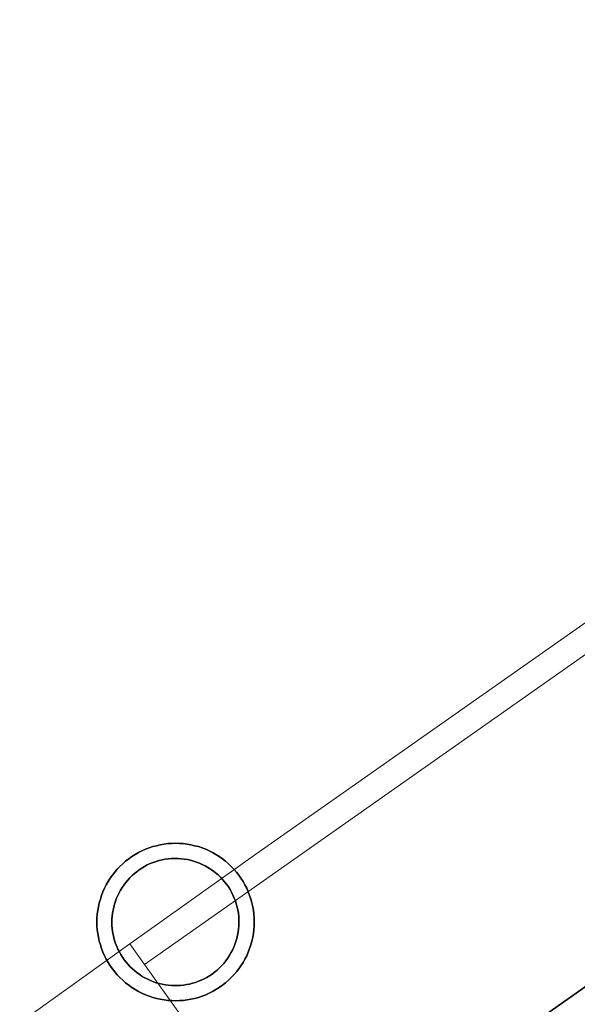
# Model space of a CAD drawing. Header units: metres. Extents: x 150385 to 171486, y 478588 to 485023.
# Tile 20 of 256: x 152357 to 152439, y 482599 to 482743. Entities that reach past the tile are written whole.
import ezdxf
from ezdxf.lldxf.tags import DXFTag

# ---------------------------------------------------------------- set-up
doc = ezdxf.new("R2010")
doc.units = ezdxf.units.M
doc.layers.add('B-WE-KG-GRENS_PERCEEL-GV', color=150, linetype='KG-PERCEEL', lineweight=30, true_color=0x007fff)
doc.layers.add('TOP-L-topo objecten vlak', color=7, linetype='Continuous', lineweight=0)
doc.styles.get("Standard").update_dxf_attribs({"font": 'NLCS-ISO.ttf'})
tags = doc.linetypes.add('KG-PERCEEL', pattern='A,5.5,-2,["P",Standard,S=1.8,R=0,X=-0.5,Y=-0.9],-2,5.5,-2,[5,NLCS.shx,S=0.75,R=0,X=0,Y=0],-2', length=19).pattern_tags.tags
tags[6] = DXFTag(74, 10)

msp = doc.modelspace()

# ---------------------------------------------------------------- linework, layer by layer
at = {"layer": 'B-WE-KG-GRENS_PERCEEL-GV', "flags": 128}
for points in [[(152323.26, 483295.16), (152322.43, 483294.57), (152325.58, 483274.9), (152328.59, 483255.2), (152331.43, 483235.48), (152334.13, 483215.73), (152336.67, 483195.97), (152339.06, 483176.19), (152341.29, 483156.39), (152343.37, 483136.57), (152345.29, 483116.74), (152347.06, 483096.89), (152348.67, 483077.03), (152349.02, 483072.26), (152349.81, 483061.49), (152350.13, 483057.16), (152350.77, 483047.36), (152351.43, 483037.28), (152352.58, 483017.38), (152353.58, 482997.48), (152354.42, 482977.58), (152355.1, 482957.66), (152355.63, 482937.74), (152356, 482917.82), (152356.22, 482897.9), (152356.28, 482877.97), (152356.19, 482858.05), (152355.94, 482838.12), (152355.54, 482818.2), (152354.99, 482798.62), (152354.29, 482779.05), (152353.45, 482759.49), (152352.45, 482739.93), (152351.3, 482720.38), (152350, 482700.84), (152348.55, 482681.32), (152346.96, 482661.8), (152345.21, 482642.29), (152343.31, 482622.8), (152341.27, 482603.33), (152339.07, 482583.87), (152336.73, 482564.42), (152334.24, 482545), (152331.6, 482525.6), (152332.09, 482525.94), (152850.04, 482890.96), (152720.12, 483075.08), (152485.03, 483409.19), (152454.51, 483387.68), (152376.96, 483333.01), (152328.41, 483298.79), (152327.16, 483297.9), (152325.14, 483296.48), (152324.42, 483295.97)], [(152323.26, 483295.16), (152322.43, 483294.57), (152325.58, 483274.9), (152328.59, 483255.2), (152331.43, 483235.48), (152334.13, 483215.73), (152336.67, 483195.97), (152339.06, 483176.19), (152341.29, 483156.39), (152343.37, 483136.57), (152345.29, 483116.74), (152347.06, 483096.89), (152348.67, 483077.03), (152349.02, 483072.26), (152349.81, 483061.49), (152350.13, 483057.16), (152350.77, 483047.36), (152351.43, 483037.28), (152352.58, 483017.38), (152353.58, 482997.48), (152354.42, 482977.58), (152355.1, 482957.66), (152355.63, 482937.74), (152356, 482917.82), (152356.22, 482897.9), (152356.28, 482877.97), (152356.19, 482858.05), (152355.94, 482838.12), (152355.54, 482818.2), (152354.99, 482798.62), (152354.29, 482779.05), (152353.45, 482759.49), (152352.45, 482739.93), (152351.3, 482720.38), (152350, 482700.84), (152348.55, 482681.32), (152346.96, 482661.8), (152345.21, 482642.29), (152343.31, 482622.8), (152341.27, 482603.33), (152339.07, 482583.87), (152336.73, 482564.42), (152334.24, 482545), (152331.6, 482525.6), (152332.09, 482525.94), (152850.04, 482890.96), (152720.12, 483075.08), (152485.03, 483409.19), (152454.51, 483387.68), (152376.96, 483333.01), (152328.41, 483298.79), (152327.16, 483297.9), (152325.14, 483296.48), (152324.42, 483295.97)], [(152323.26, 483295.16), (152322.43, 483294.57), (152325.58, 483274.9), (152328.59, 483255.2), (152331.43, 483235.48), (152334.13, 483215.73), (152336.67, 483195.97), (152339.06, 483176.19), (152341.29, 483156.39), (152343.37, 483136.57), (152345.29, 483116.74), (152347.06, 483096.89), (152348.67, 483077.03), (152349.02, 483072.26), (152349.81, 483061.49), (152350.13, 483057.16), (152350.77, 483047.36), (152351.43, 483037.28), (152352.58, 483017.38), (152353.58, 482997.48), (152354.42, 482977.58), (152355.1, 482957.66), (152355.63, 482937.74), (152356, 482917.82), (152356.22, 482897.9), (152356.28, 482877.97), (152356.19, 482858.05), (152355.94, 482838.12), (152355.54, 482818.2), (152354.99, 482798.62), (152354.29, 482779.05), (152353.45, 482759.49), (152352.45, 482739.93), (152351.3, 482720.38), (152350, 482700.84), (152348.55, 482681.32), (152346.96, 482661.8), (152345.21, 482642.29), (152343.31, 482622.8), (152341.27, 482603.33), (152339.07, 482583.87), (152336.73, 482564.42), (152334.24, 482545), (152331.6, 482525.6), (152332.02, 482525.9), (152332.09, 482525.94), (152850.04, 482890.96), (152720.12, 483075.08), (152485.03, 483409.19), (152454.51, 483387.68), (152376.96, 483333.01), (152328.41, 483298.79), (152327.16, 483297.9), (152325.14, 483296.48), (152324.42, 483295.97)], [(152323.26, 483295.16), (152322.43, 483294.57), (152325.58, 483274.9), (152328.59, 483255.2), (152331.43, 483235.48), (152334.13, 483215.73), (152336.67, 483195.97), (152339.06, 483176.19), (152341.29, 483156.39), (152343.37, 483136.57), (152345.29, 483116.74), (152347.06, 483096.89), (152348.67, 483077.03), (152349.02, 483072.26), (152349.81, 483061.49), (152350.13, 483057.16), (152350.77, 483047.36), (152351.43, 483037.28), (152352.58, 483017.38), (152353.58, 482997.48), (152354.42, 482977.58), (152355.1, 482957.66), (152355.63, 482937.74), (152356, 482917.82), (152356.22, 482897.9), (152356.28, 482877.97), (152356.19, 482858.05), (152355.94, 482838.12), (152355.54, 482818.2), (152354.99, 482798.62), (152354.29, 482779.05), (152353.45, 482759.49), (152352.45, 482739.93), (152351.3, 482720.38), (152350, 482700.84), (152348.55, 482681.32), (152346.96, 482661.8), (152345.21, 482642.29), (152343.31, 482622.8), (152341.27, 482603.33), (152339.07, 482583.87), (152336.73, 482564.42), (152334.24, 482545), (152331.6, 482525.6), (152332.09, 482525.94), (152850.04, 482890.96), (152720.12, 483075.08), (152485.03, 483409.19), (152454.51, 483387.68), (152376.96, 483333.01), (152328.41, 483298.79), (152327.16, 483297.9), (152325.14, 483296.48), (152324.42, 483295.97)], [(152323.26, 483295.16), (152322.43, 483294.57), (152325.58, 483274.9), (152328.59, 483255.2), (152331.43, 483235.48), (152334.13, 483215.73), (152336.67, 483195.97), (152339.06, 483176.19), (152341.29, 483156.39), (152343.37, 483136.57), (152345.29, 483116.74), (152347.06, 483096.89), (152348.67, 483077.03), (152349.02, 483072.26), (152349.81, 483061.49), (152350.13, 483057.16), (152350.77, 483047.36), (152351.43, 483037.28), (152352.58, 483017.38), (152353.58, 482997.48), (152354.42, 482977.58), (152355.1, 482957.66), (152355.63, 482937.74), (152356, 482917.82), (152356.22, 482897.9), (152356.28, 482877.97), (152356.19, 482858.05), (152355.94, 482838.12), (152355.54, 482818.2), (152354.99, 482798.62), (152354.29, 482779.05), (152353.45, 482759.49), (152352.45, 482739.93), (152351.3, 482720.38), (152350, 482700.84), (152348.55, 482681.32), (152346.96, 482661.8), (152345.21, 482642.29), (152343.31, 482622.8), (152341.27, 482603.33), (152339.07, 482583.87), (152336.73, 482564.42), (152334.24, 482545), (152331.6, 482525.6), (152332.09, 482525.94), (152850.04, 482890.96), (152720.12, 483075.08), (152485.03, 483409.19), (152454.51, 483387.68), (152376.96, 483333.01), (152328.41, 483298.79), (152327.16, 483297.9), (152325.14, 483296.48), (152324.42, 483295.97)], [(152332.09, 482525.94), (152330.17, 482511.21), (152323.85, 482467.89), (152316.79, 482424.68), (152308.98, 482381.61), (152300.43, 482338.67), (152291.14, 482295.89), (152281.1, 482253.28), (152270.34, 482210.85), (152269.11, 482206.37), (152521.31, 482384.11), (152947.58, 482684.52), (152979.49, 482707.51), (152850.04, 482890.96)], [(152332.09, 482525.94), (152330.17, 482511.21), (152323.85, 482467.89), (152316.79, 482424.68), (152308.98, 482381.61), (152300.43, 482338.67), (152291.14, 482295.89), (152281.1, 482253.28), (152270.34, 482210.85), (152269.11, 482206.37), (152521.31, 482384.11), (152947.58, 482684.52), (152979.49, 482707.51), (152850.04, 482890.96)], [(152332.09, 482525.94), (152330.17, 482511.21), (152323.85, 482467.89), (152316.79, 482424.68), (152308.98, 482381.61), (152300.43, 482338.67), (152291.14, 482295.89), (152281.1, 482253.28), (152270.34, 482210.85), (152269.11, 482206.37), (152521.31, 482384.11), (152947.58, 482684.52), (152979.49, 482707.51), (152850.04, 482890.96)], [(152332.09, 482525.94), (152330.17, 482511.21), (152323.85, 482467.89), (152316.79, 482424.68), (152308.98, 482381.61), (152300.43, 482338.67), (152291.14, 482295.89), (152281.1, 482253.28), (152270.34, 482210.85), (152269.11, 482206.37), (152521.31, 482384.11), (152947.58, 482684.52), (152979.49, 482707.51), (152850.04, 482890.96)], [(152273.34, 482213.62), (152271.7, 482208.2), (152521.31, 482384.11), (152947.58, 482684.52), (152979.49, 482707.51), (152850.04, 482890.96), (152332.09, 482525.94), (152332.02, 482525.9), (152323.82, 482458.92), (152309.27, 482374.43), (152290.05, 482282.59)], [(152368.64, 482611.44), (152368.65, 482612), (152368.7, 482612.57), (152368.76, 482613.13), (152368.86, 482613.68), (152368.98, 482614.23), (152369.14, 482614.78), (152369.31, 482615.31), (152369.52, 482615.84), (152369.74, 482616.36), (152370, 482616.86), (152370.28, 482617.35), (152370.58, 482617.83), (152370.9, 482618.29), (152371.25, 482618.74), (152371.62, 482619.16), (152372.01, 482619.57), (152372.42, 482619.96), (152372.84, 482620.33), (152373.29, 482620.68), (152373.75, 482621), (152374.23, 482621.3), (152374.72, 482621.58), (152375.22, 482621.84), (152375.74, 482622.07), (152376.27, 482622.27), (152376.8, 482622.45), (152377.35, 482622.59), (152377.9, 482622.72), (152378.45, 482622.82), (152379.01, 482622.89), (152379.58, 482622.93), (152380.14, 482622.94), (152380.7, 482622.93), (152381.27, 482622.89), (152381.83, 482622.82), (152382.38, 482622.72), (152382.93, 482622.59), (152383.48, 482622.45), (152384.01, 482622.27), (152384.54, 482622.07), (152385.06, 482621.84), (152385.56, 482621.58), (152386.05, 482621.3), (152386.53, 482621), (152386.99, 482620.68), (152387.44, 482620.33), (152387.86, 482619.96), (152388.27, 482619.57), (152388.66, 482619.16), (152389.03, 482618.74), (152389.38, 482618.29), (152389.7, 482617.83), (152390, 482617.35), (152390.28, 482616.86), (152390.54, 482616.36), (152390.77, 482615.84), (152390.97, 482615.31), (152391.14, 482614.78), (152391.3, 482614.23), (152391.42, 482613.68), (152391.52, 482613.13), (152391.58, 482612.57), (152391.63, 482612), (152391.64, 482611.44), (152391.63, 482610.88), (152391.58, 482610.31), (152391.52, 482609.75), (152391.42, 482609.2), (152391.3, 482608.65), (152391.14, 482608.1), (152390.97, 482607.57), (152390.77, 482607.04), (152390.54, 482606.52), (152390.28, 482606.02), (152390, 482605.53), (152389.7, 482605.05), (152389.38, 482604.59), (152389.03, 482604.14), (152388.66, 482603.72), (152388.27, 482603.31), (152387.86, 482602.92), (152387.44, 482602.55), (152386.99, 482602.2), (152386.53, 482601.88), (152386.05, 482601.58), (152385.56, 482601.3), (152385.06, 482601.04), (152384.54, 482600.82), (152384.01, 482600.61), (152383.48, 482600.43), (152382.93, 482600.28), (152382.38, 482600.16), (152381.83, 482600.06), (152381.27, 482599.99), (152380.7, 482599.95), (152380.14, 482599.94), (152379.58, 482599.95), (152379.01, 482599.99), (152378.45, 482600.06), (152377.9, 482600.16), (152377.35, 482600.28), (152376.8, 482600.43), (152376.27, 482600.61), (152375.74, 482600.82), (152375.22, 482601.04), (152374.72, 482601.3), (152374.23, 482601.58), (152373.75, 482601.88), (152373.29, 482602.2), (152372.84, 482602.55), (152372.42, 482602.92), (152372.01, 482603.31), (152371.62, 482603.72), (152371.25, 482604.14), (152370.9, 482604.59), (152370.58, 482605.05), (152370.28, 482605.53), (152370, 482606.02), (152369.74, 482606.52), (152369.52, 482607.04), (152369.31, 482607.57), (152369.14, 482608.1), (152368.98, 482608.65), (152368.86, 482609.2), (152368.76, 482609.75), (152368.7, 482610.31), (152368.65, 482610.88)], [(152368.64, 482611.44), (152368.65, 482610.88), (152368.7, 482610.31), (152368.76, 482609.75), (152368.86, 482609.2), (152368.98, 482608.65), (152369.14, 482608.1), (152369.31, 482607.57), (152369.52, 482607.04), (152369.74, 482606.52), (152370, 482606.02), (152370.28, 482605.53), (152370.58, 482605.05), (152370.9, 482604.59), (152371.25, 482604.14), (152371.62, 482603.72), (152372.01, 482603.31), (152372.42, 482602.92), (152372.84, 482602.55), (152373.29, 482602.2), (152373.75, 482601.88), (152374.23, 482601.58), (152374.72, 482601.3), (152375.22, 482601.04), (152375.74, 482600.82), (152376.27, 482600.61), (152376.8, 482600.43), (152377.35, 482600.28), (152377.9, 482600.16), (152378.45, 482600.06), (152379.01, 482599.99), (152379.58, 482599.95), (152380.14, 482599.94), (152380.7, 482599.95), (152381.27, 482599.99), (152381.83, 482600.06), (152382.38, 482600.16), (152382.93, 482600.28), (152383.48, 482600.43), (152384.01, 482600.61), (152384.54, 482600.82), (152385.06, 482601.04), (152385.56, 482601.3), (152386.05, 482601.58), (152386.53, 482601.88), (152386.99, 482602.2), (152387.44, 482602.55), (152387.86, 482602.92), (152388.27, 482603.31), (152388.66, 482603.72), (152389.03, 482604.14), (152389.38, 482604.59), (152389.7, 482605.05), (152390, 482605.53), (152390.28, 482606.02), (152390.54, 482606.52), (152390.77, 482607.04), (152390.97, 482607.57), (152391.14, 482608.1), (152391.3, 482608.65), (152391.42, 482609.2), (152391.52, 482609.75), (152391.58, 482610.31), (152391.63, 482610.88), (152391.64, 482611.44), (152391.63, 482612), (152391.58, 482612.57), (152391.52, 482613.13), (152391.42, 482613.68), (152391.3, 482614.23), (152391.14, 482614.78), (152390.97, 482615.31), (152390.77, 482615.84), (152390.54, 482616.36), (152390.28, 482616.86), (152390, 482617.35), (152389.7, 482617.83), (152389.38, 482618.29), (152389.03, 482618.74), (152388.66, 482619.16), (152388.27, 482619.57), (152387.86, 482619.96), (152387.44, 482620.33), (152386.99, 482620.68), (152386.53, 482621), (152386.05, 482621.3), (152385.56, 482621.58), (152385.06, 482621.84), (152384.54, 482622.07), (152384.01, 482622.27), (152383.48, 482622.45), (152382.93, 482622.59), (152382.38, 482622.72), (152381.83, 482622.82), (152381.27, 482622.89), (152380.7, 482622.93), (152380.14, 482622.94), (152379.58, 482622.93), (152379.01, 482622.89), (152378.45, 482622.82), (152377.9, 482622.72), (152377.35, 482622.59), (152376.8, 482622.45), (152376.27, 482622.27), (152375.74, 482622.07), (152375.22, 482621.84), (152374.72, 482621.58), (152374.23, 482621.3), (152373.75, 482621), (152373.29, 482620.68), (152372.84, 482620.33), (152372.42, 482619.96), (152372.01, 482619.57), (152371.62, 482619.16), (152371.25, 482618.74), (152370.9, 482618.29), (152370.58, 482617.83), (152370.28, 482617.35), (152370, 482616.86), (152369.74, 482616.36), (152369.52, 482615.84), (152369.31, 482615.31), (152369.14, 482614.78), (152368.98, 482614.23), (152368.86, 482613.68), (152368.76, 482613.13), (152368.7, 482612.57), (152368.65, 482612)], [(152368.64, 482611.44), (152368.65, 482612), (152368.7, 482612.57), (152368.76, 482613.13), (152368.86, 482613.68), (152368.98, 482614.23), (152369.14, 482614.78), (152369.31, 482615.31), (152369.52, 482615.84), (152369.74, 482616.36), (152370, 482616.86), (152370.28, 482617.35), (152370.58, 482617.83), (152370.9, 482618.29), (152371.25, 482618.74), (152371.62, 482619.16), (152372.01, 482619.57), (152372.42, 482619.96), (152372.84, 482620.33), (152373.29, 482620.68), (152373.75, 482621), (152374.23, 482621.3), (152374.72, 482621.58), (152375.22, 482621.84), (152375.74, 482622.07), (152376.27, 482622.27), (152376.8, 482622.45), (152377.35, 482622.59), (152377.9, 482622.72), (152378.45, 482622.82), (152379.01, 482622.89), (152379.58, 482622.93), (152380.14, 482622.94), (152380.7, 482622.93), (152381.27, 482622.89), (152381.83, 482622.82), (152382.38, 482622.72), (152382.93, 482622.59), (152383.48, 482622.45), (152384.01, 482622.27), (152384.54, 482622.07), (152385.06, 482621.84), (152385.56, 482621.58), (152386.05, 482621.3), (152386.53, 482621), (152386.99, 482620.68), (152387.44, 482620.33), (152387.86, 482619.96), (152388.27, 482619.57), (152388.66, 482619.16), (152389.03, 482618.74), (152389.38, 482618.29), (152389.7, 482617.83), (152390, 482617.35), (152390.28, 482616.86), (152390.54, 482616.36), (152390.77, 482615.84), (152390.97, 482615.31), (152391.14, 482614.78), (152391.3, 482614.23), (152391.42, 482613.68), (152391.52, 482613.13), (152391.58, 482612.57), (152391.63, 482612), (152391.64, 482611.44), (152391.63, 482610.88), (152391.58, 482610.31), (152391.52, 482609.75), (152391.42, 482609.2), (152391.3, 482608.65), (152391.14, 482608.1), (152390.97, 482607.57), (152390.77, 482607.04), (152390.54, 482606.52), (152390.28, 482606.02), (152390, 482605.53), (152389.7, 482605.05), (152389.38, 482604.59), (152389.03, 482604.14), (152388.66, 482603.72), (152388.27, 482603.31), (152387.86, 482602.92), (152387.44, 482602.55), (152386.99, 482602.2), (152386.53, 482601.88), (152386.05, 482601.58), (152385.56, 482601.3), (152385.06, 482601.04), (152384.54, 482600.82), (152384.01, 482600.61), (152383.48, 482600.43), (152382.93, 482600.28), (152382.38, 482600.16), (152381.83, 482600.06), (152381.27, 482599.99), (152380.7, 482599.95), (152380.14, 482599.94), (152379.58, 482599.95), (152379.01, 482599.99), (152378.45, 482600.06), (152377.9, 482600.16), (152377.35, 482600.28), (152376.8, 482600.43), (152376.27, 482600.61), (152375.74, 482600.82), (152375.22, 482601.04), (152374.72, 482601.3), (152374.23, 482601.58), (152373.75, 482601.88), (152373.29, 482602.2), (152372.84, 482602.55), (152372.42, 482602.92), (152372.01, 482603.31), (152371.62, 482603.72), (152371.25, 482604.14), (152370.9, 482604.59), (152370.58, 482605.05), (152370.28, 482605.53), (152370, 482606.02), (152369.74, 482606.52), (152369.52, 482607.04), (152369.31, 482607.57), (152369.14, 482608.1), (152368.98, 482608.65), (152368.86, 482609.2), (152368.76, 482609.75), (152368.7, 482610.31), (152368.65, 482610.88)], [(152368.64, 482611.44), (152368.65, 482610.88), (152368.7, 482610.31), (152368.76, 482609.75), (152368.86, 482609.2), (152368.98, 482608.65), (152369.14, 482608.1), (152369.31, 482607.57), (152369.52, 482607.04), (152369.74, 482606.52), (152370, 482606.02), (152370.28, 482605.53), (152370.58, 482605.05), (152370.9, 482604.59), (152371.25, 482604.14), (152371.62, 482603.72), (152372.01, 482603.31), (152372.42, 482602.92), (152372.84, 482602.55), (152373.29, 482602.2), (152373.75, 482601.88), (152374.23, 482601.58), (152374.72, 482601.3), (152375.22, 482601.04), (152375.74, 482600.82), (152376.27, 482600.61), (152376.8, 482600.43), (152377.35, 482600.28), (152377.9, 482600.16), (152378.45, 482600.06), (152379.01, 482599.99), (152379.58, 482599.95), (152380.14, 482599.94), (152380.7, 482599.95), (152381.27, 482599.99), (152381.83, 482600.06), (152382.38, 482600.16), (152382.93, 482600.28), (152383.48, 482600.43), (152384.01, 482600.61), (152384.54, 482600.82), (152385.06, 482601.04), (152385.56, 482601.3), (152386.05, 482601.58), (152386.53, 482601.88), (152386.99, 482602.2), (152387.44, 482602.55), (152387.86, 482602.92), (152388.27, 482603.31), (152388.66, 482603.72), (152389.03, 482604.14), (152389.38, 482604.59), (152389.7, 482605.05), (152390, 482605.53), (152390.28, 482606.02), (152390.54, 482606.52), (152390.77, 482607.04), (152390.97, 482607.57), (152391.14, 482608.1), (152391.3, 482608.65), (152391.42, 482609.2), (152391.52, 482609.75), (152391.58, 482610.31), (152391.63, 482610.88), (152391.64, 482611.44), (152391.63, 482612), (152391.58, 482612.57), (152391.52, 482613.13), (152391.42, 482613.68), (152391.3, 482614.23), (152391.14, 482614.78), (152390.97, 482615.31), (152390.77, 482615.84), (152390.54, 482616.36), (152390.28, 482616.86), (152390, 482617.35), (152389.7, 482617.83), (152389.38, 482618.29), (152389.03, 482618.74), (152388.66, 482619.16), (152388.27, 482619.57), (152387.86, 482619.96), (152387.44, 482620.33), (152386.99, 482620.68), (152386.53, 482621), (152386.05, 482621.3), (152385.56, 482621.58), (152385.06, 482621.84), (152384.54, 482622.07), (152384.01, 482622.27), (152383.48, 482622.45), (152382.93, 482622.59), (152382.38, 482622.72), (152381.83, 482622.82), (152381.27, 482622.89), (152380.7, 482622.93), (152380.14, 482622.94), (152379.58, 482622.93), (152379.01, 482622.89), (152378.45, 482622.82), (152377.9, 482622.72), (152377.35, 482622.59), (152376.8, 482622.45), (152376.27, 482622.27), (152375.74, 482622.07), (152375.22, 482621.84), (152374.72, 482621.58), (152374.23, 482621.3), (152373.75, 482621), (152373.29, 482620.68), (152372.84, 482620.33), (152372.42, 482619.96), (152372.01, 482619.57), (152371.62, 482619.16), (152371.25, 482618.74), (152370.9, 482618.29), (152370.58, 482617.83), (152370.28, 482617.35), (152370, 482616.86), (152369.74, 482616.36), (152369.52, 482615.84), (152369.31, 482615.31), (152369.14, 482614.78), (152368.98, 482614.23), (152368.86, 482613.68), (152368.76, 482613.13), (152368.7, 482612.57), (152368.65, 482612)], [(152368.64, 482611.44), (152368.65, 482612), (152368.7, 482612.57), (152368.76, 482613.13), (152368.86, 482613.68), (152368.98, 482614.23), (152369.14, 482614.78), (152369.31, 482615.31), (152369.52, 482615.84), (152369.74, 482616.36), (152370, 482616.86), (152370.28, 482617.35), (152370.58, 482617.83), (152370.9, 482618.29), (152371.25, 482618.74), (152371.62, 482619.16), (152372.01, 482619.57), (152372.42, 482619.96), (152372.84, 482620.33), (152373.29, 482620.68), (152373.75, 482621), (152374.23, 482621.3), (152374.72, 482621.58), (152375.22, 482621.84), (152375.74, 482622.07), (152376.27, 482622.27), (152376.8, 482622.45), (152377.35, 482622.59), (152377.9, 482622.72), (152378.45, 482622.82), (152379.01, 482622.89), (152379.58, 482622.93), (152380.14, 482622.94), (152380.7, 482622.93), (152381.27, 482622.89), (152381.83, 482622.82), (152382.38, 482622.72), (152382.93, 482622.59), (152383.48, 482622.45), (152384.01, 482622.27), (152384.54, 482622.07), (152385.06, 482621.84), (152385.56, 482621.58), (152386.05, 482621.3), (152386.53, 482621), (152386.99, 482620.68), (152387.44, 482620.33), (152387.86, 482619.96), (152388.27, 482619.57), (152388.66, 482619.16), (152389.03, 482618.74), (152389.38, 482618.29), (152389.7, 482617.83), (152390, 482617.35), (152390.28, 482616.86), (152390.54, 482616.36), (152390.77, 482615.84), (152390.97, 482615.31), (152391.14, 482614.78), (152391.3, 482614.23), (152391.42, 482613.68), (152391.52, 482613.13), (152391.58, 482612.57), (152391.63, 482612), (152391.64, 482611.44), (152391.63, 482610.88), (152391.58, 482610.31), (152391.52, 482609.75), (152391.42, 482609.2), (152391.3, 482608.65), (152391.14, 482608.1), (152390.97, 482607.57), (152390.77, 482607.04), (152390.54, 482606.52), (152390.28, 482606.02), (152390, 482605.53), (152389.7, 482605.05), (152389.38, 482604.59), (152389.03, 482604.14), (152388.66, 482603.72), (152388.27, 482603.31), (152387.86, 482602.92), (152387.44, 482602.55), (152386.99, 482602.2), (152386.53, 482601.88), (152386.05, 482601.58), (152385.56, 482601.3), (152385.06, 482601.04), (152384.54, 482600.82), (152384.01, 482600.61), (152383.48, 482600.43), (152382.93, 482600.28), (152382.38, 482600.16), (152381.83, 482600.06), (152381.27, 482599.99), (152380.7, 482599.95), (152380.14, 482599.94), (152379.58, 482599.95), (152379.01, 482599.99), (152378.45, 482600.06), (152377.9, 482600.16), (152377.35, 482600.28), (152376.8, 482600.43), (152376.27, 482600.61), (152375.74, 482600.82), (152375.22, 482601.04), (152374.72, 482601.3), (152374.23, 482601.58), (152373.75, 482601.88), (152373.29, 482602.2), (152372.84, 482602.55), (152372.42, 482602.92), (152372.01, 482603.31), (152371.62, 482603.72), (152371.25, 482604.14), (152370.9, 482604.59), (152370.58, 482605.05), (152370.28, 482605.53), (152370, 482606.02), (152369.74, 482606.52), (152369.52, 482607.04), (152369.31, 482607.57), (152369.14, 482608.1), (152368.98, 482608.65), (152368.86, 482609.2), (152368.76, 482609.75), (152368.7, 482610.31), (152368.65, 482610.88)], [(152368.64, 482611.44), (152368.65, 482610.88), (152368.7, 482610.31), (152368.76, 482609.75), (152368.86, 482609.2), (152368.98, 482608.65), (152369.14, 482608.1), (152369.31, 482607.57), (152369.52, 482607.04), (152369.74, 482606.52), (152370, 482606.02), (152370.28, 482605.53), (152370.58, 482605.05), (152370.9, 482604.59), (152371.25, 482604.14), (152371.62, 482603.72), (152372.01, 482603.31), (152372.42, 482602.92), (152372.84, 482602.55), (152373.29, 482602.2), (152373.75, 482601.88), (152374.23, 482601.58), (152374.72, 482601.3), (152375.22, 482601.04), (152375.74, 482600.82), (152376.27, 482600.61), (152376.8, 482600.43), (152377.35, 482600.28), (152377.9, 482600.16), (152378.45, 482600.06), (152379.01, 482599.99), (152379.58, 482599.95), (152380.14, 482599.94), (152380.7, 482599.95), (152381.27, 482599.99), (152381.83, 482600.06), (152382.38, 482600.16), (152382.93, 482600.28), (152383.48, 482600.43), (152384.01, 482600.61), (152384.54, 482600.82), (152385.06, 482601.04), (152385.56, 482601.3), (152386.05, 482601.58), (152386.53, 482601.88), (152386.99, 482602.2), (152387.44, 482602.55), (152387.86, 482602.92), (152388.27, 482603.31), (152388.66, 482603.72), (152389.03, 482604.14), (152389.38, 482604.59), (152389.7, 482605.05), (152390, 482605.53), (152390.28, 482606.02), (152390.54, 482606.52), (152390.77, 482607.04), (152390.97, 482607.57), (152391.14, 482608.1), (152391.3, 482608.65), (152391.42, 482609.2), (152391.52, 482609.75), (152391.58, 482610.31), (152391.63, 482610.88), (152391.64, 482611.44), (152391.63, 482612), (152391.58, 482612.57), (152391.52, 482613.13), (152391.42, 482613.68), (152391.3, 482614.23), (152391.14, 482614.78), (152390.97, 482615.31), (152390.77, 482615.84), (152390.54, 482616.36), (152390.28, 482616.86), (152390, 482617.35), (152389.7, 482617.83), (152389.38, 482618.29), (152389.03, 482618.74), (152388.66, 482619.16), (152388.27, 482619.57), (152387.86, 482619.96), (152387.44, 482620.33), (152386.99, 482620.68), (152386.53, 482621), (152386.05, 482621.3), (152385.56, 482621.58), (152385.06, 482621.84), (152384.54, 482622.07), (152384.01, 482622.27), (152383.48, 482622.45), (152382.93, 482622.59), (152382.38, 482622.72), (152381.83, 482622.82), (152381.27, 482622.89), (152380.7, 482622.93), (152380.14, 482622.94), (152379.58, 482622.93), (152379.01, 482622.89), (152378.45, 482622.82), (152377.9, 482622.72), (152377.35, 482622.59), (152376.8, 482622.45), (152376.27, 482622.27), (152375.74, 482622.07), (152375.22, 482621.84), (152374.72, 482621.58), (152374.23, 482621.3), (152373.75, 482621), (152373.29, 482620.68), (152372.84, 482620.33), (152372.42, 482619.96), (152372.01, 482619.57), (152371.62, 482619.16), (152371.25, 482618.74), (152370.9, 482618.29), (152370.58, 482617.83), (152370.28, 482617.35), (152370, 482616.86), (152369.74, 482616.36), (152369.52, 482615.84), (152369.31, 482615.31), (152369.14, 482614.78), (152368.98, 482614.23), (152368.86, 482613.68), (152368.76, 482613.13), (152368.7, 482612.57), (152368.65, 482612)], [(152368.64, 482611.44), (152368.65, 482612), (152368.7, 482612.57), (152368.76, 482613.13), (152368.86, 482613.68), (152368.98, 482614.23), (152369.14, 482614.78), (152369.31, 482615.31), (152369.52, 482615.84), (152369.74, 482616.36), (152370, 482616.86), (152370.28, 482617.35), (152370.58, 482617.83), (152370.9, 482618.29), (152371.25, 482618.74), (152371.62, 482619.16), (152372.01, 482619.57), (152372.42, 482619.96), (152372.84, 482620.33), (152373.29, 482620.68), (152373.75, 482621), (152374.23, 482621.3), (152374.72, 482621.58), (152375.22, 482621.84), (152375.74, 482622.07), (152376.27, 482622.27), (152376.8, 482622.45), (152377.35, 482622.59), (152377.9, 482622.72), (152378.45, 482622.82), (152379.01, 482622.89), (152379.58, 482622.93), (152380.14, 482622.94), (152380.7, 482622.93), (152381.27, 482622.89), (152381.83, 482622.82), (152382.38, 482622.72), (152382.93, 482622.59), (152383.48, 482622.45), (152384.01, 482622.27), (152384.54, 482622.07), (152385.06, 482621.84), (152385.56, 482621.58), (152386.05, 482621.3), (152386.53, 482621), (152386.99, 482620.68), (152387.44, 482620.33), (152387.86, 482619.96), (152388.27, 482619.57), (152388.66, 482619.16), (152389.03, 482618.74), (152389.38, 482618.29), (152389.7, 482617.83), (152390, 482617.35), (152390.28, 482616.86), (152390.54, 482616.36), (152390.77, 482615.84), (152390.97, 482615.31), (152391.14, 482614.78), (152391.3, 482614.23), (152391.42, 482613.68), (152391.52, 482613.13), (152391.58, 482612.57), (152391.63, 482612), (152391.64, 482611.44), (152391.63, 482610.88), (152391.58, 482610.31), (152391.52, 482609.75), (152391.42, 482609.2), (152391.3, 482608.65), (152391.14, 482608.1), (152390.97, 482607.57), (152390.77, 482607.04), (152390.54, 482606.52), (152390.28, 482606.02), (152390, 482605.53), (152389.7, 482605.05), (152389.38, 482604.59), (152389.03, 482604.14), (152388.66, 482603.72), (152388.27, 482603.31), (152387.86, 482602.92), (152387.44, 482602.55), (152386.99, 482602.2), (152386.53, 482601.88), (152386.05, 482601.58), (152385.56, 482601.3), (152385.06, 482601.04), (152384.54, 482600.82), (152384.01, 482600.61), (152383.48, 482600.43), (152382.93, 482600.28), (152382.38, 482600.16), (152381.83, 482600.06), (152381.27, 482599.99), (152380.7, 482599.95), (152380.14, 482599.94), (152379.58, 482599.95), (152379.01, 482599.99), (152378.45, 482600.06), (152377.9, 482600.16), (152377.35, 482600.28), (152376.8, 482600.43), (152376.27, 482600.61), (152375.74, 482600.82), (152375.22, 482601.04), (152374.72, 482601.3), (152374.23, 482601.58), (152373.75, 482601.88), (152373.29, 482602.2), (152372.84, 482602.55), (152372.42, 482602.92), (152372.01, 482603.31), (152371.62, 482603.72), (152371.25, 482604.14), (152370.9, 482604.59), (152370.58, 482605.05), (152370.28, 482605.53), (152370, 482606.02), (152369.74, 482606.52), (152369.52, 482607.04), (152369.31, 482607.57), (152369.14, 482608.1), (152368.98, 482608.65), (152368.86, 482609.2), (152368.76, 482609.75), (152368.7, 482610.31), (152368.65, 482610.88)], [(152368.64, 482611.44), (152368.65, 482610.88), (152368.7, 482610.31), (152368.76, 482609.75), (152368.86, 482609.2), (152368.98, 482608.65), (152369.14, 482608.1), (152369.31, 482607.57), (152369.52, 482607.04), (152369.74, 482606.52), (152370, 482606.02), (152370.28, 482605.53), (152370.58, 482605.05), (152370.9, 482604.59), (152371.25, 482604.14), (152371.62, 482603.72), (152372.01, 482603.31), (152372.42, 482602.92), (152372.84, 482602.55), (152373.29, 482602.2), (152373.75, 482601.88), (152374.23, 482601.58), (152374.72, 482601.3), (152375.22, 482601.04), (152375.74, 482600.82), (152376.27, 482600.61), (152376.8, 482600.43), (152377.35, 482600.28), (152377.9, 482600.16), (152378.45, 482600.06), (152379.01, 482599.99), (152379.58, 482599.95), (152380.14, 482599.94), (152380.7, 482599.95), (152381.27, 482599.99), (152381.83, 482600.06), (152382.38, 482600.16), (152382.93, 482600.28), (152383.48, 482600.43), (152384.01, 482600.61), (152384.54, 482600.82), (152385.06, 482601.04), (152385.56, 482601.3), (152386.05, 482601.58), (152386.53, 482601.88), (152386.99, 482602.2), (152387.44, 482602.55), (152387.86, 482602.92), (152388.27, 482603.31), (152388.66, 482603.72), (152389.03, 482604.14), (152389.38, 482604.59), (152389.7, 482605.05), (152390, 482605.53), (152390.28, 482606.02), (152390.54, 482606.52), (152390.77, 482607.04), (152390.97, 482607.57), (152391.14, 482608.1), (152391.3, 482608.65), (152391.42, 482609.2), (152391.52, 482609.75), (152391.58, 482610.31), (152391.63, 482610.88), (152391.64, 482611.44), (152391.63, 482612), (152391.58, 482612.57), (152391.52, 482613.13), (152391.42, 482613.68), (152391.3, 482614.23), (152391.14, 482614.78), (152390.97, 482615.31), (152390.77, 482615.84), (152390.54, 482616.36), (152390.28, 482616.86), (152390, 482617.35), (152389.7, 482617.83), (152389.38, 482618.29), (152389.03, 482618.74), (152388.66, 482619.16), (152388.27, 482619.57), (152387.86, 482619.96), (152387.44, 482620.33), (152386.99, 482620.68), (152386.53, 482621), (152386.05, 482621.3), (152385.56, 482621.58), (152385.06, 482621.84), (152384.54, 482622.07), (152384.01, 482622.27), (152383.48, 482622.45), (152382.93, 482622.59), (152382.38, 482622.72), (152381.83, 482622.82), (152381.27, 482622.89), (152380.7, 482622.93), (152380.14, 482622.94), (152379.58, 482622.93), (152379.01, 482622.89), (152378.45, 482622.82), (152377.9, 482622.72), (152377.35, 482622.59), (152376.8, 482622.45), (152376.27, 482622.27), (152375.74, 482622.07), (152375.22, 482621.84), (152374.72, 482621.58), (152374.23, 482621.3), (152373.75, 482621), (152373.29, 482620.68), (152372.84, 482620.33), (152372.42, 482619.96), (152372.01, 482619.57), (152371.62, 482619.16), (152371.25, 482618.74), (152370.9, 482618.29), (152370.58, 482617.83), (152370.28, 482617.35), (152370, 482616.86), (152369.74, 482616.36), (152369.52, 482615.84), (152369.31, 482615.31), (152369.14, 482614.78), (152368.98, 482614.23), (152368.86, 482613.68), (152368.76, 482613.13), (152368.7, 482612.57), (152368.65, 482612)], [(152370.83, 482611.39), (152370.84, 482611.84), (152370.87, 482612.28), (152370.92, 482612.73), (152371, 482613.17), (152371.1, 482613.61), (152371.21, 482614.05), (152371.35, 482614.48), (152371.51, 482614.9), (152371.69, 482615.31), (152371.89, 482615.72), (152372.1, 482616.11), (152372.34, 482616.49), (152372.6, 482616.86), (152372.87, 482617.22), (152373.16, 482617.56), (152373.46, 482617.89), (152373.78, 482618.21), (152374.12, 482618.51), (152374.47, 482618.79), (152374.82, 482619.07), (152375.2, 482619.33), (152375.6, 482619.56), (152376.01, 482619.77), (152376.43, 482619.97), (152376.86, 482620.14), (152377.3, 482620.29), (152377.74, 482620.42), (152378.19, 482620.53), (152378.64, 482620.61), (152379.1, 482620.67), (152379.56, 482620.71), (152380.02, 482620.73), (152380.49, 482620.72), (152380.95, 482620.69), (152381.41, 482620.64), (152381.86, 482620.56), (152382.32, 482620.46), (152382.76, 482620.34), (152383.2, 482620.2), (152383.63, 482620.03), (152384.05, 482619.85), (152384.47, 482619.64), (152384.87, 482619.42), (152385.26, 482619.17), (152385.64, 482618.9), (152386, 482618.62), (152386.35, 482618.32), (152386.69, 482618), (152387.01, 482617.66), (152387.31, 482617.31), (152387.59, 482616.95), (152387.86, 482616.57), (152388.1, 482616.18), (152388.33, 482615.78), (152388.53, 482615.36), (152388.72, 482614.94), (152388.88, 482614.51), (152389.02, 482614.07), (152389.14, 482613.62), (152389.24, 482613.17), (152389.32, 482612.71), (152389.37, 482612.25), (152389.4, 482611.79), (152389.4, 482611.33), (152389.39, 482610.87), (152389.35, 482610.41), (152389.29, 482609.95), (152389.2, 482609.5), (152389.09, 482609.05), (152388.96, 482608.6), (152388.81, 482608.17), (152388.64, 482607.74), (152388.44, 482607.32), (152388.23, 482606.91), (152387.99, 482606.51), (152387.74, 482606.13), (152387.47, 482605.76), (152387.18, 482605.4), (152386.87, 482605.05), (152386.54, 482604.72), (152386.2, 482604.41), (152385.84, 482604.12), (152385.47, 482603.84), (152385.09, 482603.59), (152384.7, 482603.35), (152384.31, 482603.14), (152383.9, 482602.95), (152383.49, 482602.78), (152383.06, 482602.62), (152382.63, 482602.49), (152382.2, 482602.38), (152381.76, 482602.29), (152381.31, 482602.22), (152380.86, 482602.17), (152380.42, 482602.15), (152379.97, 482602.14), (152379.52, 482602.16), (152379.07, 482602.2), (152378.62, 482602.26), (152378.18, 482602.34), (152377.74, 482602.45), (152377.31, 482602.57), (152376.89, 482602.72), (152376.47, 482602.89), (152376.06, 482603.07), (152375.66, 482603.28), (152375.27, 482603.5), (152374.89, 482603.75), (152374.52, 482604.01), (152374.17, 482604.29), (152373.83, 482604.59), (152373.51, 482604.9), (152373.2, 482605.22), (152372.91, 482605.57), (152372.64, 482605.92), (152372.38, 482606.29), (152372.14, 482606.67), (152371.92, 482607.07), (152371.72, 482607.47), (152371.53, 482607.88), (152371.37, 482608.3), (152371.23, 482608.73), (152371.11, 482609.16), (152371.01, 482609.6), (152370.93, 482610.04), (152370.88, 482610.49), (152370.84, 482610.94)], [(152374.82, 482619.07), (152374.47, 482618.79), (152374.12, 482618.51), (152373.78, 482618.21), (152373.46, 482617.89), (152373.16, 482617.56), (152372.87, 482617.22), (152372.6, 482616.86), (152372.34, 482616.49), (152372.1, 482616.11), (152371.89, 482615.72), (152371.69, 482615.31), (152371.51, 482614.9), (152371.35, 482614.48), (152371.21, 482614.05), (152371.1, 482613.61), (152371, 482613.17), (152370.92, 482612.73), (152370.87, 482612.28), (152370.84, 482611.84), (152370.83, 482611.39), (152370.84, 482610.94), (152370.88, 482610.49), (152370.93, 482610.04), (152371.01, 482609.6), (152371.11, 482609.16), (152371.23, 482608.73), (152371.37, 482608.3), (152371.53, 482607.88), (152371.72, 482607.47), (152371.92, 482607.07), (152372.14, 482606.67), (152372.38, 482606.29), (152372.64, 482605.92), (152372.91, 482605.57), (152373.2, 482605.22), (152373.51, 482604.9), (152373.83, 482604.59), (152374.17, 482604.29), (152374.52, 482604.01), (152374.89, 482603.75), (152375.27, 482603.5), (152375.66, 482603.28), (152376.06, 482603.07), (152376.47, 482602.89), (152376.89, 482602.72), (152377.31, 482602.57), (152377.74, 482602.45), (152378.18, 482602.34), (152378.62, 482602.26), (152379.07, 482602.2), (152379.52, 482602.16), (152379.97, 482602.14), (152380.42, 482602.15), (152380.86, 482602.17), (152381.31, 482602.22), (152381.76, 482602.29), (152382.2, 482602.38), (152382.63, 482602.49), (152383.06, 482602.62), (152383.49, 482602.78), (152383.9, 482602.95), (152384.31, 482603.14), (152384.7, 482603.35), (152385.09, 482603.59), (152385.47, 482603.84), (152385.84, 482604.12), (152386.2, 482604.41), (152386.54, 482604.72), (152386.87, 482605.05), (152387.18, 482605.4), (152387.47, 482605.76), (152387.74, 482606.13), (152387.99, 482606.51), (152388.23, 482606.91), (152388.44, 482607.32), (152388.64, 482607.74), (152388.81, 482608.17), (152388.96, 482608.6), (152389.09, 482609.05), (152389.2, 482609.5), (152389.29, 482609.95), (152389.35, 482610.41), (152389.39, 482610.87), (152389.4, 482611.33), (152389.4, 482611.79), (152389.37, 482612.25), (152389.32, 482612.71), (152389.24, 482613.17), (152389.14, 482613.62), (152389.02, 482614.07), (152388.88, 482614.51), (152388.72, 482614.94), (152388.53, 482615.36), (152388.33, 482615.78), (152388.1, 482616.18), (152387.86, 482616.57), (152387.59, 482616.95), (152387.31, 482617.31), (152387.01, 482617.66), (152386.69, 482618), (152386.35, 482618.32), (152386, 482618.62), (152385.64, 482618.9), (152385.26, 482619.17), (152384.87, 482619.42), (152384.47, 482619.64), (152384.05, 482619.85), (152383.63, 482620.03), (152383.2, 482620.2), (152382.76, 482620.34), (152382.32, 482620.46), (152381.86, 482620.56), (152381.41, 482620.64), (152380.95, 482620.69), (152380.49, 482620.72), (152380.02, 482620.73), (152379.56, 482620.71), (152379.1, 482620.67), (152378.64, 482620.61), (152378.19, 482620.53), (152377.74, 482620.42), (152377.3, 482620.29), (152376.86, 482620.14), (152376.43, 482619.97), (152376.01, 482619.77), (152375.6, 482619.56), (152375.2, 482619.33)]]:
    msp.add_lwpolyline(points, close=True, dxfattribs=at)
at = {"layer": 'TOP-L-topo objecten vlak', "color": 7, "linetype": 'Continuous', "lineweight": 18, "flags": 128}
for points in [[(152375.62, 482605.22), (152706.21, 482837.63), (152662.73, 482899.31)], [(152659.94, 482897.34), (152693.5, 482849.68), (152697.47, 482842.27), (152694.83, 482835.66), (152692.18, 482832.75), (152661.49, 482810.79), (152626.57, 482786.71), (152580.53, 482753.9), (152539.52, 482725.33), (152521.79, 482713.68), (152497.18, 482694.64), (152453.26, 482664.47), (152391.88, 482621.35), (152373.46, 482608.24)], [(152373.46, 482608.24), (152336.52, 482581.8)], [(152375.62, 482605.22), (152373.46, 482608.24)], [(152388.65, 482586.96), (152375.62, 482605.22)]]:
    msp.add_lwpolyline(points, dxfattribs=at)

doc.saveas('drawing.dxf')
